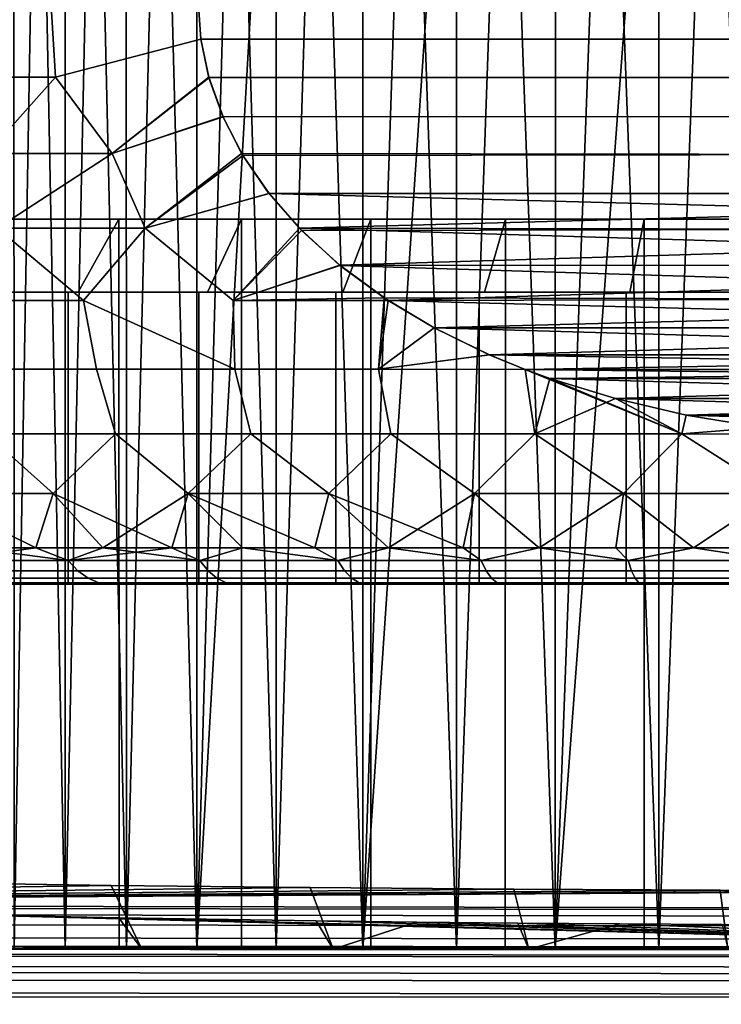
# Model space of a CAD drawing. Header units: metres. Extents: x -109 to 109, y -100 to 76.
# Tile 13 of 256: x -82.72 to -77.92, y -0.88 to 5.87. Entities that reach past the tile are written whole.
import ezdxf

# ---------------------------------------------------------------- set-up
doc = ezdxf.new("R2010")
doc.units = ezdxf.units.M
doc.layers.add('solid_21062310', color=7, linetype='CONTINUOUS')

msp = doc.modelspace()

# ---------------------------------------------------------------- linework, layer by layer
at = {"layer": 'solid_21062310'}
for points in [[(-82.41227, -0.5, -3.556656), (-82.596298, 8.999996, -3.231897), (-82.762329, 8.999996, -2.897114), (-82.761948, -0.5, -2.897876)], [(-82.761948, -0.5, 2.897876), (-82.762321, 8.999996, 2.897117), (-82.596298, 8.999996, 3.2319)], [(-82.41227, -0.5, 3.556656), (-82.761948, -0.5, 2.897876), (-82.596298, 8.999996, 3.2319), (-82.412369, 8.999996, 3.557232)], [(-82.41227, -0.5, -3.556656), (-82.412369, 8.999996, -3.55723), (-82.596298, 8.999996, -3.231897)], [(-81.992416, -0.5, -4.176429), (-82.211082, 8.999996, -3.872146), (-82.412369, 8.999996, -3.55723), (-82.41227, -0.5, -3.556656)], [(-82.41227, -0.5, 3.556656), (-82.412369, 8.999996, 3.557232), (-82.211082, 8.999996, 3.872148)], [(-81.992416, -0.5, 4.176429), (-82.41227, -0.5, 3.556656), (-82.211082, 8.999996, 3.872148), (-81.993042, 8.999996, 4.175705)], [(-81.992416, -0.5, -4.176429), (-81.993042, 8.999996, -4.175703), (-82.211082, 8.999996, -3.872146)], [(-81.992416, -0.5, -4.176429), (-81.509613, -0.5, -4.744339), (-81.758896, 8.999996, -4.466993), (-81.993042, 8.999996, -4.175703)], [(-81.992416, -0.5, 4.176429), (-81.993042, 8.999996, 4.175705), (-81.758896, 8.999996, 4.466995)], [(-81.992416, -0.5, 4.176429), (-81.758896, 8.999996, 4.466995), (-81.509346, 8.999996, 4.745152), (-81.509613, -0.5, 4.744339)], [(-81.509613, -0.5, -4.744339), (-81.509346, 8.999996, -4.74515), (-81.758896, 8.999996, -4.466993)], [(-81.509613, -0.5, -4.744339), (-80.966049, -0.5, -5.259573), (-81.245132, 8.999996, -5.009363), (-81.509346, 8.999996, -4.74515)], [(-81.509613, -0.5, 4.744339), (-80.96701, 8.999996, 5.258877), (-80.675789, 8.999996, 5.492976), (-80.966049, -0.5, 5.259573)], [(-81.509613, -0.5, 4.744339), (-81.245132, 8.999996, 5.009364), (-80.96701, 8.999996, 5.258877)], [(-81.509613, -0.5, 4.744339), (-81.509346, 8.999996, 4.745152), (-81.245132, 8.999996, 5.009364)], [(-80.966049, -0.5, -5.259573), (-80.967018, 8.999996, -5.258876), (-81.245132, 8.999996, -5.009363)], [(-80.372765, -0.5, -5.710265), (-80.675789, 8.999996, -5.492975), (-80.967018, 8.999996, -5.258876), (-80.966049, -0.5, -5.259573)], [(-80.372765, -0.5, 5.710265), (-80.966049, -0.5, 5.259573), (-80.675789, 8.999996, 5.492976), (-80.372292, 8.999996, 5.710986)], [(-80.372765, -0.5, -5.710265), (-80.372292, 8.999996, -5.710985), (-80.675789, 8.999996, -5.492975)], [(-79.730881, -0.5, -6.096686), (-80.057396, 8.999996, -5.912269), (-80.372292, 8.999996, -5.710985), (-80.372765, -0.5, -5.710265)], [(-80.372765, -0.5, 5.710265), (-79.73204, 8.999996, 6.096221), (-79.397202, 8.999996, 6.262287), (-79.730881, -0.5, 6.096686)], [(-80.372765, -0.5, 5.710265), (-80.057396, 8.999996, 5.91227), (-79.73204, 8.999996, 6.096221)], [(-80.372765, -0.5, 5.710265), (-80.372292, 8.999996, 5.710986), (-80.057396, 8.999996, 5.91227)], [(-79.730881, -0.5, -6.096686), (-79.73204, 8.999996, -6.09622), (-80.057396, 8.999996, -5.912269)], [(-79.054825, -0.5, -6.409269), (-79.397202, 8.999996, -6.262286), (-79.73204, 8.999996, -6.09622), (-79.730881, -0.5, -6.096686)], [(-79.730881, -0.5, 6.096686), (-79.397202, 8.999996, 6.262287), (-79.053879, 8.999996, 6.409968), (-79.054825, -0.5, 6.409269)], [(-79.054825, -0.5, -6.409269), (-79.053886, 8.999996, -6.409967), (-79.397202, 8.999996, -6.262286)], [(-79.054825, -0.5, -6.409269), (-78.344688, -0.5, -6.648661), (-78.703117, 8.999996, -6.538828), (-79.053886, 8.999996, -6.409967)], [(-79.054825, -0.5, 6.409269), (-78.345924, 8.999996, 6.6485), (-77.983337, 8.999996, 6.738672), (-78.344688, -0.5, 6.648661)], [(-79.054825, -0.5, 6.409269), (-78.703117, 8.999996, 6.538829), (-78.345924, 8.999996, 6.6485)], [(-79.054825, -0.5, 6.409269), (-79.053879, 8.999996, 6.409968), (-78.703117, 8.999996, 6.538829)], [(-78.344688, -0.5, -6.648661), (-78.345932, 8.999996, -6.648499), (-78.703117, 8.999996, -6.538828)], [(-78.344688, -0.5, -6.648661), (-77.617409, -0.5, -6.808657), (-77.983345, 8.999996, -6.738671), (-78.345932, 8.999996, -6.648499)], [(-77.617409, -0.5, 6.808657), (-78.344688, -0.5, 6.648661), (-77.983337, 8.999996, 6.738672), (-77.616394, 8.999996, 6.809087)], [(-77.617409, -0.5, -6.808657), (-77.616394, 8.999996, -6.809087), (-77.983345, 8.999996, -6.738671)], [(-82.478622, 5.474116, -11.512418), (-83.481728, 5.474116, -10.933214), (-83.477249, 6, -10.968957), (-82.510773, 6, -11.526952)], [(-83.48172, 5.474116, 10.933219), (-82.478607, 5.474116, 11.512426), (-82.510773, 6, 11.526952), (-83.477249, 6, 10.968957)], [(-81.483467, 5.735126, -12), (-82.478622, 5.474116, -11.512418), (-82.510773, 6, -11.526952), (-81.5, 6, -12)], [(-81.483429, 5.734888, 12), (-81.5, 6, 12), (-82.510773, 6, 11.526952), (-82.478607, 5.474116, 11.512426)], [(-81.5, 6, 12), (-81.483429, 5.734888, 12), (-71.516533, 5.735125, 12), (-71.5, 6, 12)], [(-81.483467, 5.735126, -12), (-81.5, 6, -12), (-71.5, 6, -12), (-71.516571, 5.734888, -12)], [(-82.089569, 4.950438, -11.613474), (-82.478622, 5.474116, -11.512418), (-81.483467, 5.735126, -12), (-81.426949, 5.470037, -12)], [(-82.089508, 4.950438, 11.613502), (-81.428062, 5.473925, 12), (-81.483429, 5.734888, 12), (-82.478607, 5.474116, 11.512426)], [(-81.426949, 5.470037, -12), (-81.483467, 5.735126, -12), (-71.516571, 5.734888, -12), (-71.571938, 5.473925, -12)], [(-81.483429, 5.734888, 12), (-81.428062, 5.473925, 12), (-71.573051, 5.470037, 12), (-71.516533, 5.735125, 12)], [(-82.945328, 4.950438, -11.161263), (-83.481728, 5.474116, -10.933214), (-82.478622, 5.474116, -11.512418)], [(-82.945282, 4.950438, 11.161289), (-82.478607, 5.474116, 11.512426), (-83.48172, 5.474116, 10.933219)], [(-82.089569, 4.950438, -11.613474), (-82.945328, 4.950438, -11.161263), (-82.478622, 5.474116, -11.512418)], [(-82.945282, 4.950438, 11.161289), (-82.089508, 4.950438, 11.613502), (-82.478607, 5.474116, 11.512426)], [(-81.330872, 5.20345, -12), (-82.089569, 4.950438, -11.613474), (-81.426949, 5.470037, -12)], [(-82.089508, 4.950438, 11.613502), (-81.330582, 5.202806, 12), (-81.428062, 5.473925, 12)], [(-81.330582, 5.202806, 12), (-71.669128, 5.20345, 12), (-71.573051, 5.470037, 12), (-81.428062, 5.473925, 12)], [(-81.426949, 5.470037, -12), (-71.571938, 5.473925, -12), (-71.669418, 5.202806, -12), (-81.330872, 5.20345, -12)], [(-81.863235, 4.438566, -11.56705), (-82.089569, 4.950438, -11.613474), (-81.330872, 5.20345, -12), (-81.194847, 4.936529, -12)], [(-81.863182, 4.438566, 11.567076), (-81.202957, 4.950306, 12), (-81.330582, 5.202806, 12), (-82.089508, 4.950438, 11.613502)], [(-81.194847, 4.936529, -12), (-81.330872, 5.20345, -12), (-71.669418, 5.202806, -12), (-71.797043, 4.950306, -12)], [(-81.330582, 5.202806, 12), (-81.202957, 4.950306, 12), (-71.805153, 4.936528, 12), (-71.669128, 5.20345, 12)], [(-82.876572, 4.438566, -11.040849), (-82.945328, 4.950438, -11.161263), (-82.089569, 4.950438, -11.613474)], [(-82.876518, 4.438566, 11.040877), (-81.863182, 4.438566, 11.567076), (-82.089508, 4.950438, 11.613502), (-82.945282, 4.950438, 11.161289)], [(-82.285049, 3.94426, -11.145969), (-82.876572, 4.438566, -11.040849), (-82.089569, 4.950438, -11.613474), (-81.863235, 4.438566, -11.56705)], [(-81.0158, 4.677139, -12), (-81.863235, 4.438566, -11.56705), (-81.194847, 4.936529, -12)], [(-81.863182, 4.438566, 11.567076), (-81.015144, 4.676283, 12), (-81.202957, 4.950306, 12)], [(-81.015144, 4.676283, 12), (-71.9842, 4.677139, 12), (-71.805153, 4.936528, 12), (-81.202957, 4.950306, 12)], [(-81.194847, 4.936529, -12), (-71.797043, 4.950306, -12), (-71.984856, 4.676283, -12), (-81.0158, 4.677139, -12)], [(-81.261223, 3.94426, -11.620249), (-81.863235, 4.438566, -11.56705), (-81.0158, 4.677139, -12), (-80.793396, 4.423827, -12)], [(-81.261269, 3.94426, 11.620232), (-80.807739, 4.438545, 12), (-81.015144, 4.676283, 12), (-81.863182, 4.438566, 11.567076)], [(-81.0158, 4.677139, -12), (-71.984856, 4.676283, -12), (-72.192261, 4.438545, -12)], [(-81.0158, 4.677139, -12), (-72.192261, 4.438545, -12), (-80.793396, 4.423827, -12)], [(-80.807739, 4.438545, 12), (-71.9842, 4.677139, 12), (-81.015144, 4.676283, 12)], [(-80.807739, 4.438545, 12), (-72.206604, 4.423826, 12), (-71.9842, 4.677139, 12)], [(-82.322098, 4, 8.710779), (-83.145523, 4, 8.099907), (-82.829659, 4.500002, 7.712712), (-82.043205, 4.500002, 8.295988)], [(-82.322098, 4, -8.710779), (-82.043205, 4.500002, -8.295988), (-82.829659, 4.500002, -7.712712), (-83.145523, 4, -8.099907)], [(-82.043205, 4.500002, 8.295988), (-82.829659, 4.500002, 7.712712), (-82.830612, -0.5, 7.711672), (-82.042038, -0.5, 8.296383)], [(-82.829659, 4.500002, -7.712712), (-82.043205, 4.500002, -8.295988), (-82.042038, -0.5, -8.296383), (-82.830612, -0.5, -7.711672)], [(-81.437851, 4, 9.24055), (-82.322098, 4, 8.710779), (-82.043205, 4.500002, 8.295988), (-81.203362, 4.500002, 8.79937)], [(-82.322098, 4, -8.710779), (-81.437851, 4, -9.24055), (-81.203362, 4.500002, -8.79937), (-82.043205, 4.500002, -8.295988)], [(-81.203362, 4.500002, 8.79937), (-82.043205, 4.500002, 8.295988), (-82.042038, -0.5, 8.296383), (-81.20459, -0.5, 8.798564)], [(-81.203362, 4.500002, -8.79937), (-81.20459, -0.5, -8.798564), (-82.042038, -0.5, -8.296383), (-82.043205, 4.500002, -8.295988)], [(-80.510742, 4, 9.679364), (-81.437851, 4, 9.24055), (-81.203362, 4.500002, 8.79937), (-80.318222, 4.500002, 9.218008)], [(-81.437851, 4, -9.24055), (-80.510742, 4, -9.679364), (-80.318222, 4.500002, -9.218008), (-81.203362, 4.500002, -8.79937)], [(-80.318222, 4.500002, 9.218008), (-81.203362, 4.500002, 8.79937), (-81.20459, -0.5, 8.798564), (-80.317184, -0.5, 9.217995)], [(-81.203362, 4.500002, -8.79937), (-80.318222, 4.500002, -9.218008), (-80.317184, -0.5, -9.217995), (-81.20459, -0.5, -8.798564)], [(-79.540588, 4, 10.026145), (-80.510742, 4, 9.679364), (-80.318222, 4.500002, 9.218008), (-79.396317, 4.500002, 9.547873)], [(-80.510742, 4, -9.679364), (-79.540588, 4, -10.026145), (-79.396317, 4.500002, -9.547873), (-80.318222, 4.500002, -9.218008)], [(-80.318222, 4.500002, 9.218008), (-80.317184, -0.5, 9.217995), (-79.397209, -0.5, 9.547553), (-79.396317, 4.500002, 9.547873)], [(-80.318222, 4.500002, -9.218008), (-79.396317, 4.500002, -9.547873), (-79.397209, -0.5, -9.547553), (-80.317184, -0.5, -9.217995)], [(-78.544968, 4, 10.27599), (-79.540588, 4, 10.026145), (-79.396317, 4.500002, 9.547873), (-78.44651, 4.500002, 9.785785)], [(-78.544968, 4, -10.27599), (-78.44651, 4.500002, -9.785785), (-79.396317, 4.500002, -9.547873), (-79.540588, 4, -10.026145)], [(-78.44651, 4.500002, 9.785785), (-79.396317, 4.500002, 9.547873), (-79.397209, -0.5, 9.547553), (-78.445992, -0.5, 9.785464)], [(-79.396317, 4.500002, -9.547873), (-78.44651, 4.500002, -9.785785), (-78.445992, -0.5, -9.785464), (-79.397209, -0.5, -9.547553)], [(-77.532928, 4, 10.425957), (-78.544968, 4, 10.27599), (-78.44651, 4.500002, 9.785785), (-77.477966, 4.500002, 9.929456)], [(-77.532928, 4, -10.425957), (-77.477966, 4.500002, -9.929456), (-78.44651, 4.500002, -9.785785), (-78.544968, 4, -10.27599)], [(-77.477966, 4.500002, 9.929456), (-78.44651, 4.500002, 9.785785), (-78.445992, -0.5, 9.785464), (-77.478508, -0.5, 9.929395)], [(-78.44651, 4.500002, -9.785785), (-77.477966, 4.500002, -9.929456), (-77.478508, -0.5, -9.929395), (-78.445992, -0.5, -9.785464)], [(-82.285049, 3.94426, -11.145969), (-83.262169, 3.94426, -10.581705), (-82.876572, 4.438566, -11.040849)], [(-83.262161, 3.94426, 10.58171), (-82.285065, 3.94426, 11.145961), (-82.876518, 4.438566, 11.040877)], [(-82.285065, 3.94426, 11.145961), (-81.863182, 4.438566, 11.567076), (-82.876518, 4.438566, 11.040877)], [(-81.24881, 3.473081, 11.362), (-81.261269, 3.94426, 11.620232), (-81.863182, 4.438566, 11.567076), (-82.285065, 3.94426, 11.145961)], [(-81.248787, 3.473081, -11.36201), (-82.285049, 3.94426, -11.145969), (-81.863235, 4.438566, -11.56705), (-81.261223, 3.94426, -11.620249)], [(-81.261269, 3.94426, 11.620232), (-80.529755, 4.184155, 12), (-80.807739, 4.438545, 12)], [(-80.530502, 4.184765, -12), (-81.261223, 3.94426, -11.620249), (-80.793396, 4.423827, -12)], [(-80.807739, 4.438545, 12), (-72.469498, 4.184765, 12), (-72.206604, 4.423826, 12)], [(-80.529755, 4.184155, 12), (-72.469498, 4.184765, 12), (-80.807739, 4.438545, 12)], [(-80.530502, 4.184765, -12), (-80.793396, 4.423827, -12), (-72.192261, 4.438545, -12)], [(-80.530502, 4.184765, -12), (-72.192261, 4.438545, -12), (-72.470245, 4.184155, -12)], [(-81.261269, 3.94426, 11.620232), (-80.226357, 3.961005, 12), (-80.529755, 4.184155, 12)], [(-80.530502, 4.184765, -12), (-80.200386, 3.943865, -12), (-81.261223, 3.94426, -11.620249)], [(-80.530502, 4.184765, -12), (-72.470245, 4.184155, -12), (-80.200386, 3.943865, -12)], [(-80.529755, 4.184155, 12), (-72.799614, 3.943865, 12), (-72.469498, 4.184765, 12)], [(-80.226357, 3.961005, 12), (-72.799614, 3.943865, 12), (-80.529755, 4.184155, 12)], [(-80.200386, 3.943865, -12), (-72.470245, 4.184155, -12), (-72.773643, 3.961005, -12)], [(-83.223274, 4, 8.194568), (-82.390221, 4, 8.812578), (-82.390221, 2, 8.812578), (-83.223274, 2, 8.194568)], [(-82.390221, 4, -8.812578), (-83.223274, 4, -8.194568), (-83.223274, 2, -8.194568), (-82.390221, 2, -8.812578)], [(-82.322098, 4, -8.710779), (-83.145523, 4, -8.099907), (-83.223274, 4, -8.194568), (-82.390221, 4, -8.812578)], [(-82.322098, 4, 8.710779), (-82.390221, 4, 8.812578), (-83.223274, 4, 8.194568), (-83.145523, 4, 8.099907)], [(-82.390221, 4, 8.812578), (-81.49556, 4, 9.348588), (-81.49556, 2, 9.348588), (-82.390221, 2, 8.812578)], [(-81.49556, 4, -9.348588), (-82.390221, 4, -8.812578), (-82.390221, 2, -8.812578), (-81.49556, 2, -9.348588)], [(-81.437851, 4, -9.24055), (-82.322098, 4, -8.710779), (-82.390221, 4, -8.812578), (-81.49556, 4, -9.348588)], [(-81.437851, 4, 9.24055), (-81.49556, 4, 9.348588), (-82.390221, 4, 8.812578), (-82.322098, 4, 8.710779)], [(-81.49556, 4, 9.348588), (-80.557587, 4, 9.792553), (-80.557587, 2, 9.792553), (-81.49556, 2, 9.348588)], [(-80.557587, 4, -9.792553), (-81.49556, 4, -9.348588), (-81.49556, 2, -9.348588), (-80.557587, 2, -9.792553)], [(-80.510742, 4, -9.679364), (-81.437851, 4, -9.24055), (-81.49556, 4, -9.348588), (-80.557587, 4, -9.792553)], [(-80.510742, 4, 9.679364), (-80.557587, 4, 9.792553), (-81.49556, 4, 9.348588), (-81.437851, 4, 9.24055)], [(-80.557587, 4, 9.792553), (-79.576202, 4, 10.143359), (-79.576202, 2, 10.143359), (-80.557587, 2, 9.792553)], [(-79.576202, 4, -10.143359), (-80.557587, 4, -9.792553), (-80.557587, 2, -9.792553), (-79.576202, 2, -10.143359)], [(-79.540588, 4, -10.026145), (-80.510742, 4, -9.679364), (-80.557587, 4, -9.792553), (-79.576202, 4, -10.143359)], [(-79.540588, 4, 10.026145), (-79.576202, 4, 10.143359), (-80.557587, 4, 9.792553), (-80.510742, 4, 9.679364)], [(-79.576202, 4, 10.143359), (-78.569008, 4, 10.396103), (-78.569008, 2, 10.396103), (-79.576202, 2, 10.143359)], [(-78.569008, 4, -10.396103), (-79.576202, 4, -10.143359), (-79.576202, 2, -10.143359), (-78.569008, 2, -10.396103)], [(-78.544968, 4, -10.27599), (-79.540588, 4, -10.026145), (-79.576202, 4, -10.143359), (-78.569008, 4, -10.396103)], [(-78.544968, 4, 10.27599), (-78.569008, 4, 10.396103), (-79.576202, 4, 10.143359), (-79.540588, 4, 10.026145)], [(-78.569008, 4, 10.396103), (-77.545105, 4, 10.54783), (-77.545105, 2, 10.54783), (-78.569008, 2, 10.396103)], [(-77.545105, 4, -10.54783), (-78.569008, 4, -10.396103), (-78.569008, 2, -10.396103), (-77.545105, 2, -10.54783)], [(-77.532928, 4, -10.425957), (-78.544968, 4, -10.27599), (-78.569008, 4, -10.396103), (-77.545105, 4, -10.54783)], [(-77.532928, 4, 10.425957), (-77.545105, 4, 10.54783), (-78.569008, 4, 10.396103), (-78.544968, 4, 10.27599)], [(-82.197449, 3.473081, -10.917204), (-83.104866, 3.473081, -10.393364), (-83.262169, 3.94426, -10.581705), (-82.285049, 3.94426, -11.145969)], [(-83.104912, 3.473081, 10.393334), (-82.197487, 3.473081, 10.917184), (-82.285065, 3.94426, 11.145961), (-83.262161, 3.94426, 10.58171)], [(-82.197487, 3.473081, 10.917184), (-81.24881, 3.473081, 11.362), (-82.285065, 3.94426, 11.145961)], [(-81.248787, 3.473081, -11.36201), (-82.197449, 3.473081, -10.917204), (-82.285049, 3.94426, -11.145969)], [(-81.24881, 3.473081, 11.362), (-80.265762, 3.473081, 11.72456), (-80.226357, 3.961005, 12), (-81.261269, 3.94426, 11.620232)], [(-81.248787, 3.473081, -11.36201), (-81.261223, 3.94426, -11.620249), (-80.200386, 3.943865, -12), (-80.265747, 3.473081, -11.724564)], [(-80.265762, 3.473081, 11.72456), (-79.884499, 3.755874, 12), (-80.226357, 3.961005, 12)], [(-80.265747, 3.473081, -11.724564), (-80.200386, 3.943865, -12), (-79.88501, 3.756153, -12)], [(-79.884499, 3.755874, 12), (-72.799614, 3.943865, 12), (-80.226357, 3.961005, 12)], [(-80.200386, 3.943865, -12), (-72.773643, 3.961005, -12), (-73.115501, 3.755874, -12)], [(-79.88501, 3.756153, -12), (-80.200386, 3.943865, -12), (-73.115501, 3.755874, -12)], [(-79.884499, 3.755874, 12), (-73.11499, 3.756153, 12), (-72.799614, 3.943865, 12)], [(-80.265762, 3.473081, 11.72456), (-79.506302, 3.571972, 12), (-79.884499, 3.755874, 12)], [(-79.506691, 3.57214, -12), (-80.265747, 3.473081, -11.724564), (-79.88501, 3.756153, -12)], [(-79.506691, 3.57214, -12), (-79.88501, 3.756153, -12), (-73.115501, 3.755874, -12)], [(-79.884499, 3.755874, 12), (-73.493309, 3.57214, 12), (-73.11499, 3.756153, 12)], [(-79.506302, 3.571972, 12), (-73.493309, 3.57214, 12), (-79.884499, 3.755874, 12)], [(-79.506691, 3.57214, -12), (-73.115501, 3.755874, -12), (-73.493698, 3.571972, -12)], [(-80.265762, 3.473081, 11.72456), (-79.260002, 3.470825, 12), (-79.506302, 3.571972, 12)], [(-79.506691, 3.57214, -12), (-79.259995, 3.470824, -12), (-80.265747, 3.473081, -11.724564)], [(-79.506691, 3.57214, -12), (-73.493698, 3.571972, -12), (-73.739998, 3.470825, -12)], [(-79.506691, 3.57214, -12), (-73.739998, 3.470825, -12), (-79.259995, 3.470824, -12)], [(-79.260002, 3.470825, 12), (-73.493309, 3.57214, 12), (-79.506302, 3.571972, 12)], [(-79.260002, 3.470825, 12), (-73.740005, 3.470824, 12), (-73.493309, 3.57214, 12)], [(-82.197487, 3.473081, 10.917184), (-83.104912, 3.473081, 10.393334), (-82.953354, 3.030328, 10.143785), (-82.067253, 3.030328, 10.655882)], [(-82.952888, 3.030328, -10.144077), (-83.104866, 3.473081, -10.393364), (-82.197449, 3.473081, -10.917204), (-82.066856, 3.030328, -10.656088)], [(-81.24881, 3.473081, 11.362), (-82.197487, 3.473081, 10.917184), (-82.067253, 3.030328, 10.655882), (-81.140808, 3.030328, 11.090761)], [(-82.066856, 3.030328, -10.656088), (-82.197449, 3.473081, -10.917204), (-81.248787, 3.473081, -11.36201), (-81.140495, 3.030328, -11.090896)], [(-80.265762, 3.473081, 11.72456), (-81.24881, 3.473081, 11.362), (-81.140808, 3.030328, 11.090761), (-80.18074, 3.030328, 11.445272)], [(-81.140495, 3.030328, -11.090896), (-81.248787, 3.473081, -11.36201), (-80.265747, 3.473081, -11.724564), (-80.180504, 3.030328, -11.445349)], [(-79.260002, 3.470825, 12), (-80.265762, 3.473081, 11.72456), (-80.18074, 3.030328, 11.445272), (-79.194, 3.030328, 11.716846)], [(-80.180504, 3.030328, -11.445349), (-80.265747, 3.473081, -11.724564), (-79.259995, 3.470824, -12), (-79.193855, 3.030328, -11.71688)], [(-79.091545, 3.409245, 12), (-73.740005, 3.470824, 12), (-79.260002, 3.470825, 12)], [(-79.260002, 3.470825, 12), (-79.194, 3.030328, 11.716846), (-78.187737, 3.030328, 11.903515)], [(-79.091545, 3.409245, 12), (-79.260002, 3.470825, 12), (-78.187737, 3.030328, 11.903515)], [(-79.259995, 3.470824, -12), (-73.739998, 3.470825, -12), (-73.908455, 3.409245, -12)], [(-79.091805, 3.409338, -12), (-79.259995, 3.470824, -12), (-73.908455, 3.409245, -12)], [(-79.193855, 3.030328, -11.71688), (-79.259995, 3.470824, -12), (-79.091805, 3.409338, -12)], [(-79.091545, 3.409245, 12), (-73.908195, 3.409338, 12), (-73.740005, 3.470824, 12)], [(-78.642502, 3.27143, -12), (-79.193855, 3.030328, -11.71688), (-79.091805, 3.409338, -12)], [(-78.642502, 3.27143, -12), (-79.091805, 3.409338, -12), (-73.908455, 3.409245, -12)], [(-79.091545, 3.409245, 12), (-74.357498, 3.27143, 12), (-73.908195, 3.409338, 12)], [(-78.642349, 3.271389, 12), (-74.357498, 3.27143, 12), (-79.091545, 3.409245, 12)], [(-78.642349, 3.271389, 12), (-79.091545, 3.409245, 12), (-78.187737, 3.030328, 11.903515)], [(-78.642502, 3.27143, -12), (-73.908455, 3.409245, -12), (-74.357651, 3.271389, -12)], [(-78.58651, 2.620982, -11.49762), (-79.193855, 3.030328, -11.71688), (-78.642502, 3.27143, -12), (-78.187683, 3.030328, -11.903522)], [(-78.642502, 3.27143, -12), (-74.357651, 3.271389, -12), (-74.841614, 3.157659, -12)], [(-78.642502, 3.27143, -12), (-74.841614, 3.157659, -12), (-78.158447, 3.157672, -12)], [(-78.642502, 3.27143, -12), (-78.158447, 3.157672, -12), (-78.187683, 3.030328, -11.903522)], [(-78.158386, 3.157659, 12), (-74.357498, 3.27143, 12), (-78.642349, 3.271389, 12)], [(-78.158386, 3.157659, 12), (-78.642349, 3.271389, 12), (-78.187737, 3.030328, 11.903515)], [(-78.158386, 3.157659, 12), (-74.841553, 3.157672, 12), (-74.357498, 3.27143, 12)], [(-77.639984, 3.074236, 12), (-78.158386, 3.157659, 12), (-78.187737, 3.030328, 11.903515)], [(-78.158447, 3.157672, -12), (-77.639984, 3.074234, -12), (-78.187683, 3.030328, -11.903522)], [(-78.158447, 3.157672, -12), (-74.841614, 3.157659, -12), (-75.360016, 3.074236, -12)], [(-78.158447, 3.157672, -12), (-75.360016, 3.074236, -12), (-77.639984, 3.074234, -12)], [(-77.639984, 3.074236, 12), (-74.841553, 3.157672, 12), (-78.158386, 3.157659, 12)], [(-77.639984, 3.074236, 12), (-78.187737, 3.030328, 11.903515), (-77.170547, 3.027787, 12)], [(-77.639984, 3.074234, -12), (-77.170593, 3.027785, -12), (-78.187683, 3.030328, -11.903522)], [(-82.493439, 2.620982, -10.031325), (-83.368507, 2.620982, -9.453694), (-83.792175, 3.030328, -9.558573), (-82.952888, 3.030328, -10.144077)], [(-82.613121, 2.25, 9.512216), (-82.493439, 2.620982, 10.031325), (-82.953354, 3.030328, 10.143785), (-83.368507, 2.620982, 9.453694)], [(-82.493439, 2.620982, 10.031325), (-82.067253, 3.030328, 10.655882), (-82.953354, 3.030328, 10.143785)], [(-82.493439, 2.620982, -10.031325), (-82.952888, 3.030328, -10.144077), (-82.066856, 3.030328, -10.656088)], [(-82.153587, 2.25, -9.792315), (-82.493439, 2.620982, -10.031325), (-82.066856, 3.030328, -10.656088), (-81.570107, 2.620982, -10.52819)], [(-81.681252, 2.25, 10.050234), (-81.570107, 2.620982, 10.52819), (-82.067253, 3.030328, 10.655882), (-82.493439, 2.620982, 10.031325)], [(-81.570107, 2.620982, 10.52819), (-81.140808, 3.030328, 11.090761), (-82.067253, 3.030328, 10.655882)], [(-80.605957, 2.620982, -10.940288), (-81.570107, 2.620982, -10.52819), (-82.066856, 3.030328, -10.656088), (-81.140495, 3.030328, -11.090896)], [(-80.702454, 2.25, 10.497234), (-80.605957, 2.620982, 10.940288), (-81.140808, 3.030328, 11.090761), (-81.570107, 2.620982, 10.52819)], [(-80.605957, 2.620982, 10.940288), (-80.18074, 3.030328, 11.445272), (-81.140808, 3.030328, 11.090761)], [(-80.605957, 2.620982, -10.940288), (-81.140495, 3.030328, -11.090896), (-80.180504, 3.030328, -11.445349)], [(-80.198212, 2.25, -10.685305), (-80.605957, 2.620982, -10.940288), (-80.180504, 3.030328, -11.445349), (-79.608749, 2.620982, -11.2643)], [(-79.6856, 2.25, 10.849171), (-79.608749, 2.620982, 11.2643), (-80.18074, 3.030328, 11.445272), (-80.605957, 2.620982, 10.940288)], [(-79.608749, 2.620982, 11.2643), (-79.194, 3.030328, 11.716846), (-80.18074, 3.030328, 11.445272)], [(-79.608749, 2.620982, -11.2643), (-80.180504, 3.030328, -11.445349), (-79.193855, 3.030328, -11.71688)], [(-79.165764, 2.25, -10.988459), (-79.608749, 2.620982, -11.2643), (-79.193855, 3.030328, -11.71688), (-78.58651, 2.620982, -11.49762)], [(-79.608749, 2.620982, 11.2643), (-78.58651, 2.620982, 11.49762), (-79.194, 3.030328, 11.716846)], [(-78.58651, 2.620982, 11.49762), (-78.187737, 3.030328, 11.903515), (-79.194, 3.030328, 11.716846)], [(-78.109177, 2.25, -11.192099), (-78.58651, 2.620982, -11.49762), (-78.187683, 3.030328, -11.903522), (-77.54747, 2.620982, -11.638367)], [(-78.58651, 2.620982, 11.49762), (-77.54747, 2.620982, 11.638367), (-77.170547, 3.027787, 12), (-78.187737, 3.030328, 11.903515)], [(-77.54747, 2.620982, -11.638367), (-78.187683, 3.030328, -11.903522), (-77.170593, 3.027785, -12)], [(-83.058807, 2.25, 9.210566), (-82.613121, 2.25, 9.512216), (-83.368507, 2.620982, 9.453694)], [(-82.613129, 2.25, -9.512215), (-83.058815, 2.25, -9.210566), (-83.368507, 2.620982, -9.453694), (-82.493439, 2.620982, -10.031325)], [(-82.153587, 2.25, -9.792315), (-82.613129, 2.25, -9.512215), (-82.493439, 2.620982, -10.031325)], [(-82.613121, 2.25, 9.512216), (-82.153587, 2.25, 9.792316), (-82.493439, 2.620982, 10.031325)], [(-82.153587, 2.25, 9.792316), (-81.681252, 2.25, 10.050234), (-82.493439, 2.620982, 10.031325)], [(-81.681252, 2.25, -10.050233), (-82.153587, 2.25, -9.792315), (-81.570107, 2.620982, -10.52819)], [(-81.681252, 2.25, 10.050234), (-81.197166, 2.25, 10.285384), (-81.570107, 2.620982, 10.52819)], [(-81.197174, 2.25, -10.285383), (-81.681252, 2.25, -10.050233), (-81.570107, 2.620982, -10.52819)], [(-81.197166, 2.25, 10.285384), (-80.702454, 2.25, 10.497234), (-81.570107, 2.620982, 10.52819)], [(-80.702454, 2.25, -10.497233), (-81.197174, 2.25, -10.285383), (-81.570107, 2.620982, -10.52819), (-80.605957, 2.620982, -10.940288)], [(-80.702454, 2.25, 10.497234), (-80.198212, 2.25, 10.685306), (-80.605957, 2.620982, 10.940288)], [(-80.198212, 2.25, -10.685305), (-80.702454, 2.25, -10.497233), (-80.605957, 2.620982, -10.940288)], [(-80.198212, 2.25, 10.685306), (-79.6856, 2.25, 10.849171), (-80.605957, 2.620982, 10.940288)], [(-79.6856, 2.25, -10.84917), (-80.198212, 2.25, -10.685305), (-79.608749, 2.620982, -11.2643)], [(-79.6856, 2.25, 10.849171), (-79.165764, 2.25, 10.988459), (-79.608749, 2.620982, 11.2643)], [(-79.165764, 2.25, -10.988459), (-79.6856, 2.25, -10.84917), (-79.608749, 2.620982, -11.2643)], [(-79.165764, 2.25, 10.988459), (-78.639893, 2.25, 11.102855), (-78.58651, 2.620982, 11.49762), (-79.608749, 2.620982, 11.2643)], [(-78.639893, 2.25, -11.102855), (-79.165764, 2.25, -10.988459), (-78.58651, 2.620982, -11.49762)], [(-78.639893, 2.25, 11.102855), (-78.109177, 2.25, 11.192099), (-78.58651, 2.620982, 11.49762)], [(-78.109177, 2.25, -11.192099), (-78.639893, 2.25, -11.102855), (-78.58651, 2.620982, -11.49762)], [(-78.109177, 2.25, 11.192099), (-77.574814, 2.25, 11.25599), (-77.54747, 2.620982, 11.638367), (-78.58651, 2.620982, 11.49762)], [(-77.574814, 2.25, -11.25599), (-78.109177, 2.25, -11.192099), (-77.54747, 2.620982, -11.638367)], [(-82.392159, 2.162782, 9.516158), (-83.058807, 2.25, 9.210566), (-83.245064, 2.162782, 8.931905)], [(-83.245064, 2.162782, -8.931905), (-83.058815, 2.25, -9.210566), (-82.613129, 2.25, -9.512215)], [(-83.245064, 2.162782, -8.931905), (-82.613129, 2.25, -9.512215), (-82.392159, 2.162782, -9.516158)], [(-82.392159, 2.162782, 9.516158), (-82.613121, 2.25, 9.512216), (-83.058807, 2.25, 9.210566)], [(-82.392159, 2.162782, -9.516158), (-82.613129, 2.25, -9.512215), (-82.153587, 2.25, -9.792315)], [(-82.392159, 2.162782, 9.516158), (-82.153587, 2.25, 9.792316), (-82.613121, 2.25, 9.512216)], [(-81.488983, 2.162782, 10.019224), (-82.153587, 2.25, 9.792316), (-82.392159, 2.162782, 9.516158)], [(-82.392159, 2.162782, -9.516158), (-82.153587, 2.25, -9.792315), (-81.681252, 2.25, -10.050233)], [(-82.392159, 2.162782, -9.516158), (-81.681252, 2.25, -10.050233), (-81.488983, 2.162782, -10.019224)], [(-81.488983, 2.162782, 10.019224), (-81.681252, 2.25, 10.050234), (-82.153587, 2.25, 9.792316)], [(-81.488983, 2.162782, 10.019224), (-81.197166, 2.25, 10.285384), (-81.681252, 2.25, 10.050234)], [(-81.488983, 2.162782, -10.019224), (-81.681252, 2.25, -10.050233), (-81.197174, 2.25, -10.285383)], [(-80.543243, 2.162782, 10.436809), (-81.197166, 2.25, 10.285384), (-81.488983, 2.162782, 10.019224)], [(-80.543243, 2.162782, -10.436809), (-81.488983, 2.162782, -10.019224), (-81.197174, 2.25, -10.285383), (-80.702454, 2.25, -10.497233)], [(-80.543243, 2.162782, 10.436809), (-80.702454, 2.25, 10.497234), (-81.197166, 2.25, 10.285384)], [(-80.543243, 2.162782, 10.436809), (-80.198212, 2.25, 10.685306), (-80.702454, 2.25, 10.497234)], [(-80.543243, 2.162782, -10.436809), (-80.702454, 2.25, -10.497233), (-80.198212, 2.25, -10.685305)], [(-79.563004, 2.162782, 10.76535), (-80.198212, 2.25, 10.685306), (-80.543243, 2.162782, 10.436809)], [(-79.563004, 2.162782, -10.76535), (-80.543243, 2.162782, -10.436809), (-80.198212, 2.25, -10.685305), (-79.6856, 2.25, -10.84917)], [(-79.563004, 2.162782, 10.76535), (-79.6856, 2.25, 10.849171), (-80.198212, 2.25, 10.685306)], [(-79.563004, 2.162782, 10.76535), (-79.165764, 2.25, 10.988459), (-79.6856, 2.25, 10.849171)], [(-79.563004, 2.162782, -10.76535), (-79.6856, 2.25, -10.84917), (-79.165764, 2.25, -10.988459)], [(-78.556641, 2.162782, 11.002046), (-79.165764, 2.25, 10.988459), (-79.563004, 2.162782, 10.76535)], [(-78.556641, 2.162782, -11.002046), (-79.563004, 2.162782, -10.76535), (-79.165764, 2.25, -10.988459), (-78.639893, 2.25, -11.102855)], [(-78.556641, 2.162782, 11.002046), (-78.639893, 2.25, 11.102855), (-79.165764, 2.25, 10.988459)], [(-78.556641, 2.162782, 11.002046), (-78.109177, 2.25, 11.192099), (-78.639893, 2.25, 11.102855)], [(-78.556641, 2.162782, -11.002046), (-78.639893, 2.25, -11.102855), (-78.109177, 2.25, -11.192099)], [(-77.532722, 2.162782, 11.144876), (-78.109177, 2.25, 11.192099), (-78.556641, 2.162782, 11.002046)], [(-77.532722, 2.162782, -11.144876), (-78.556641, 2.162782, -11.002046), (-78.109177, 2.25, -11.192099), (-77.574814, 2.25, -11.25599)], [(-77.532722, 2.162782, 11.144876), (-77.574814, 2.25, 11.25599), (-78.109177, 2.25, 11.192099)], [(-83.245064, 2.162782, -8.931905), (-82.392159, 2.162782, -9.516158), (-82.3256, 2.09268, -9.408665), (-83.168869, 2.09268, -8.831011)], [(-82.392159, 2.162782, 9.516158), (-83.245064, 2.162782, 8.931905), (-83.168869, 2.09268, 8.831011), (-82.3256, 2.09268, 9.408665)], [(-82.392159, 2.162782, -9.516158), (-81.488983, 2.162782, -10.019224), (-81.432625, 2.09268, -9.906048), (-82.3256, 2.09268, -9.408665)], [(-81.488983, 2.162782, 10.019224), (-82.392159, 2.162782, 9.516158), (-82.3256, 2.09268, 9.408665), (-81.432625, 2.09268, 9.906048)], [(-81.488983, 2.162782, -10.019224), (-80.543243, 2.162782, -10.436809), (-80.497566, 2.09268, -10.318915), (-81.432625, 2.09268, -9.906048)], [(-80.543243, 2.162782, 10.436809), (-81.488983, 2.162782, 10.019224), (-81.432625, 2.09268, 9.906048), (-80.497566, 2.09268, 10.318915)], [(-80.543243, 2.162782, -10.436809), (-79.563004, 2.162782, -10.76535), (-79.528404, 2.09268, -10.643746), (-80.497566, 2.09268, -10.318915)], [(-79.563004, 2.162782, 10.76535), (-80.543243, 2.162782, 10.436809), (-80.497566, 2.09268, 10.318915), (-79.528404, 2.09268, 10.643746)], [(-79.563004, 2.162782, -10.76535), (-78.556641, 2.162782, -11.002046), (-78.533409, 2.09268, -10.877768), (-79.528404, 2.09268, -10.643746)], [(-78.556641, 2.162782, 11.002046), (-79.563004, 2.162782, 10.76535), (-79.528404, 2.09268, 10.643746), (-78.533409, 2.09268, 10.877768)], [(-78.556641, 2.162782, -11.002046), (-77.532722, 2.162782, -11.144876), (-77.521057, 2.09268, -11.018985), (-78.533409, 2.09268, -10.877768)], [(-77.532722, 2.162782, 11.144876), (-78.556641, 2.162782, 11.002046), (-78.533409, 2.09268, 10.877768), (-77.521057, 2.09268, 11.018985)], [(-83.168869, 2.09268, -8.831011), (-82.3256, 2.09268, -9.408665), (-82.254417, 2.041538, -9.293701), (-83.087379, 2.041538, -8.723105)], [(-82.3256, 2.09268, 9.408665), (-83.168869, 2.09268, 8.831011), (-83.087379, 2.041538, 8.723105), (-82.254417, 2.041538, 9.293701)], [(-82.3256, 2.09268, -9.408665), (-81.432625, 2.09268, -9.906048), (-81.372353, 2.041538, -9.785007), (-82.254417, 2.041538, -9.293701)], [(-81.432625, 2.09268, 9.906048), (-82.3256, 2.09268, 9.408665), (-82.254417, 2.041538, 9.293701), (-81.372353, 2.041538, 9.785007)], [(-81.432625, 2.09268, -9.906048), (-80.497566, 2.09268, -10.318915), (-80.448723, 2.041538, -10.192829), (-81.372353, 2.041538, -9.785007)], [(-80.497566, 2.09268, 10.318915), (-81.432625, 2.09268, 9.906048), (-81.372353, 2.041538, 9.785007), (-80.448723, 2.041538, 10.192829)], [(-80.497566, 2.09268, -10.318915), (-79.528404, 2.09268, -10.643746), (-79.491402, 2.041538, -10.513691), (-80.448723, 2.041538, -10.192829)], [(-79.528404, 2.09268, 10.643746), (-80.497566, 2.09268, 10.318915), (-80.448723, 2.041538, 10.192829), (-79.491402, 2.041538, 10.513691)], [(-79.528404, 2.09268, -10.643746), (-78.533409, 2.09268, -10.877768), (-78.50856, 2.041538, -10.744853), (-79.491402, 2.041538, -10.513691)], [(-78.533409, 2.09268, 10.877768), (-79.528404, 2.09268, 10.643746), (-79.491402, 2.041538, 10.513691), (-78.50856, 2.041538, 10.744853)], [(-78.533409, 2.09268, -10.877768), (-77.521057, 2.09268, -11.018985), (-77.508583, 2.041538, -10.884344), (-78.50856, 2.041538, -10.744853)], [(-77.521057, 2.09268, 11.018985), (-78.533409, 2.09268, 10.877768), (-78.50856, 2.041538, 10.744853), (-77.508583, 2.041538, 10.884344)], [(-83.087379, 2.041538, -8.723105), (-82.254417, 2.041538, -9.293701), (-82.180092, 2.010429, -9.173669), (-83.002304, 2.010429, -8.610442)], [(-82.254417, 2.041538, 9.293701), (-83.087379, 2.041538, 8.723105), (-83.002304, 2.010429, 8.610442), (-82.180092, 2.010429, 9.173669)], [(-82.254417, 2.041538, -9.293701), (-81.372353, 2.041538, -9.785007), (-81.309425, 2.010429, -9.658628), (-82.180092, 2.010429, -9.173669)], [(-81.372353, 2.041538, 9.785007), (-82.254417, 2.041538, 9.293701), (-82.180092, 2.010429, 9.173669), (-81.309425, 2.010429, 9.658628)], [(-81.372353, 2.041538, -9.785007), (-80.448723, 2.041538, -10.192829), (-80.39772, 2.010429, -10.061185), (-81.309425, 2.010429, -9.658628)], [(-80.448723, 2.041538, 10.192829), (-81.372353, 2.041538, 9.785007), (-81.309425, 2.010429, 9.658628), (-80.39772, 2.010429, 10.061185)], [(-80.448723, 2.041538, -10.192829), (-79.491402, 2.041538, -10.513691), (-79.452766, 2.010429, -10.377902), (-80.39772, 2.010429, -10.061185)], [(-79.491402, 2.041538, 10.513691), (-80.448723, 2.041538, 10.192829), (-80.39772, 2.010429, 10.061185), (-79.452766, 2.010429, 10.377902)], [(-79.491402, 2.041538, -10.513691), (-78.50856, 2.041538, -10.744853), (-78.48262, 2.010429, -10.606078), (-79.452766, 2.010429, -10.377902)], [(-78.50856, 2.041538, 10.744853), (-79.491402, 2.041538, 10.513691), (-79.452766, 2.010429, 10.377902), (-78.48262, 2.010429, 10.606078)], [(-78.50856, 2.041538, -10.744853), (-77.508583, 2.041538, -10.884344), (-77.49556, 2.010429, -10.743768), (-78.48262, 2.010429, -10.606078)], [(-77.508583, 2.041538, 10.884344), (-78.50856, 2.041538, 10.744853), (-78.48262, 2.010429, 10.606078), (-77.49556, 2.010429, 10.743768)], [(-82.390221, 2, -8.812578), (-83.223274, 2, -8.194568), (-82.841423, 2, -8.550678), (-82.415405, 2, -8.85099)], [(-83.223274, 2, 8.194568), (-82.390221, 2, 8.812578), (-82.841393, 2, 8.550701)], [(-83.002304, 2.010429, -8.610442), (-82.180092, 2.010429, -9.173669), (-82.415405, 2, -8.85099), (-82.841423, 2, -8.550678)], [(-83.002304, 2.010429, 8.610442), (-82.841393, 2, 8.550701), (-82.390221, 2, 8.812578), (-82.415375, 2, 8.85101)], [(-82.180092, 2.010429, 9.173669), (-83.002304, 2.010429, 8.610442), (-82.415375, 2, 8.85101)], [(-82.180092, 2.010429, -9.173669), (-81.974953, 2, -9.129756), (-82.390221, 2, -8.812578), (-82.415405, 2, -8.85099)], [(-82.180092, 2.010429, 9.173669), (-82.415375, 2, 8.85101), (-82.390221, 2, 8.812578), (-81.974922, 2, 9.129775)], [(-81.49556, 2, -9.348588), (-82.390221, 2, -8.812578), (-81.974953, 2, -9.129756), (-81.519173, 2, -9.387871)], [(-82.390221, 2, 8.812578), (-81.49556, 2, 9.348588), (-81.974922, 2, 9.129775)], [(-82.180092, 2.010429, -9.173669), (-81.309425, 2.010429, -9.658628), (-81.974953, 2, -9.129756)], [(-82.180092, 2.010429, 9.173669), (-81.974922, 2, 9.129775), (-81.519142, 2, 9.387888)], [(-81.309425, 2.010429, 9.658628), (-82.180092, 2.010429, 9.173669), (-81.519142, 2, 9.387888)], [(-81.309425, 2.010429, -9.658628), (-81.519173, 2, -9.387871), (-81.974953, 2, -9.129756)], [(-81.49556, 2, 9.348588), (-81.519142, 2, 9.387888), (-81.974922, 2, 9.129775)], [(-81.309425, 2.010429, -9.658628), (-81.051369, 2, -9.623553), (-81.49556, 2, -9.348588), (-81.519173, 2, -9.387871)], [(-81.309425, 2.010429, 9.658628), (-81.519142, 2, 9.387888), (-81.49556, 2, 9.348588), (-81.051338, 2, 9.623568)], [(-80.557587, 2, -9.792553), (-81.49556, 2, -9.348588), (-81.051369, 2, -9.623553), (-80.574844, 2, -9.835021)], [(-81.49556, 2, 9.348588), (-80.557587, 2, 9.792553), (-81.051338, 2, 9.623568)], [(-81.309425, 2.010429, -9.658628), (-80.39772, 2.010429, -10.061185), (-81.051369, 2, -9.623553)], [(-81.309425, 2.010429, 9.658628), (-81.051338, 2, 9.623568), (-80.574814, 2, 9.835034)], [(-80.39772, 2.010429, 10.061185), (-81.309425, 2.010429, 9.658628), (-80.574814, 2, 9.835034)], [(-80.39772, 2.010429, -10.061185), (-80.574844, 2, -9.835021), (-81.051369, 2, -9.623553)], [(-80.557587, 2, 9.792553), (-80.574814, 2, 9.835034), (-81.051338, 2, 9.623568)], [(-80.39772, 2.010429, -10.061185), (-80.088341, 2, -10.022532), (-80.557587, 2, -9.792553), (-80.574844, 2, -9.835021)], [(-80.39772, 2.010429, 10.061185), (-80.574814, 2, 9.835034), (-80.557587, 2, 9.792553), (-80.08831, 2, 10.022543)], [(-79.576202, 2, -10.143359), (-80.557587, 2, -9.792553), (-80.088341, 2, -10.022532), (-79.590813, 2, -10.186791)], [(-80.557587, 2, 9.792553), (-79.576202, 2, 10.143359), (-80.08831, 2, 10.022543)], [(-80.39772, 2.010429, -10.061185), (-79.452766, 2.010429, -10.377902), (-80.088341, 2, -10.022532)], [(-80.39772, 2.010429, 10.061185), (-80.08831, 2, 10.022543), (-79.590782, 2, 10.1868)], [(-79.452766, 2.010429, 10.377902), (-80.39772, 2.010429, 10.061185), (-79.590782, 2, 10.1868)], [(-79.452766, 2.010429, -10.377902), (-79.590813, 2, -10.186791), (-80.088341, 2, -10.022532)], [(-79.576202, 2, 10.143359), (-79.590782, 2, 10.1868), (-80.08831, 2, 10.022543)], [(-79.452766, 2.010429, -10.377902), (-79.085884, 2, -10.326694), (-79.576202, 2, -10.143359), (-79.590813, 2, -10.186791)], [(-79.452766, 2.010429, 10.377902), (-79.590782, 2, 10.1868), (-79.576202, 2, 10.143359), (-79.085854, 2, 10.3267)], [(-78.569008, 2, -10.396103), (-79.576202, 2, -10.143359), (-79.085884, 2, -10.326694), (-78.577194, 2, -10.441134)], [(-79.576202, 2, 10.143359), (-78.569008, 2, 10.396103), (-79.085854, 2, 10.3267)], [(-79.452766, 2.010429, -10.377902), (-78.48262, 2.010429, -10.606078), (-79.085884, 2, -10.326694)], [(-79.452766, 2.010429, 10.377902), (-79.085854, 2, 10.3267), (-78.577171, 2, 10.441139)], [(-78.48262, 2.010429, 10.606078), (-79.452766, 2.010429, 10.377902), (-78.577171, 2, 10.441139)], [(-78.48262, 2.010429, -10.606078), (-78.577194, 2, -10.441134), (-79.085884, 2, -10.326694)], [(-78.569008, 2, 10.396103), (-78.577171, 2, 10.441139), (-79.085854, 2, 10.3267)], [(-78.48262, 2.010429, -10.606078), (-78.065353, 2, -10.529929), (-78.577194, 2, -10.441134)], [(-78.569008, 2, -10.396103), (-78.577194, 2, -10.441134), (-78.065353, 2, -10.529929)], [(-78.48262, 2.010429, 10.606078), (-78.577171, 2, 10.441139), (-78.065331, 2, 10.529932)], [(-78.569008, 2, 10.396103), (-78.065331, 2, 10.529932), (-78.577171, 2, 10.441139)], [(-77.545105, 2, -10.54783), (-78.569008, 2, -10.396103), (-78.065353, 2, -10.529929), (-77.548538, 2, -10.59363)], [(-78.569008, 2, 10.396103), (-77.545105, 2, 10.54783), (-78.065331, 2, 10.529932)], [(-78.48262, 2.010429, -10.606078), (-77.49556, 2.010429, -10.743768), (-78.065353, 2, -10.529929)], [(-77.49556, 2.010429, 10.743768), (-78.48262, 2.010429, 10.606078), (-78.065331, 2, 10.529932), (-77.548523, 2, 10.593632)], [(-77.49556, 2.010429, -10.743768), (-77.548538, 2, -10.59363), (-78.065353, 2, -10.529929)], [(-77.545105, 2, 10.54783), (-77.548523, 2, 10.593632), (-78.065331, 2, 10.529932)], [(-90.792969, -0.193151, -18.78298), (-83.418533, -0.044551, -14.654358), (-82.09581, -0.063765, -15.188191)], [(-90.792969, -0.193151, -18.78298), (-82.09581, -0.063765, -15.188191), (-80.732628, -0.078854, -15.607394)], [(-83.418533, -0.044551, -14.654358), (-83.156242, -0.5, -14.274345), (-81.88681, -0.5, -14.800163), (-82.09581, -0.063765, -15.188191)], [(-82.09581, -0.063765, -15.188191), (-81.88681, -0.5, -14.800163), (-80.576347, -0.5, -15.213345), (-80.732628, -0.078854, -15.607394)], [(-90.792969, -0.193151, -18.78298), (-80.732628, -0.078854, -15.607394), (-79.338921, -0.089708, -15.908982)], [(-90.792969, -0.193151, -18.78298), (-79.338921, -0.089708, -15.908982), (-77.924644, -0.096253, -16.090799)], [(-90.792969, -0.193151, -18.78298), (-77.924644, -0.096253, -16.090799), (-76.5, -0.098439, -16.15156)], [(-90.792969, -0.193151, -18.78298), (-76.5, -0.098439, -16.15156), (-75.075356, -0.096253, -16.090799)], [(-58.690937, -0.252045, -20.056273), (-90.792969, -0.193151, -18.78298), (-75.075356, -0.096253, -16.090799), (-74.739296, -0.213329, -19.343586)], [(-80.732628, -0.078854, -15.607394), (-80.576347, -0.5, -15.213345), (-79.234955, -0.5, -15.510719), (-79.338921, -0.089708, -15.908982)], [(-79.338921, -0.089708, -15.908982), (-79.234955, -0.5, -15.510719), (-77.872749, -0.5, -15.690061), (-77.924644, -0.096253, -16.090799)], [(-76.5, -0.098439, -16.15156), (-77.924644, -0.096253, -16.090799), (-77.872749, -0.5, -15.690061), (-76.5, -0.5, -15.75)], [(-90.798309, -0.211687, -18.935049), (-90.792969, -0.193151, -18.78298), (-58.690937, -0.252045, -20.056273)], [(-90.808357, -0.324151, -19.218899), (-90.803482, -0.25578, -19.081778), (-58.696117, -0.296139, -20.203001), (-58.700989, -0.364512, -20.340122)], [(-90.803482, -0.25578, -19.081778), (-90.798309, -0.211687, -18.935049), (-58.690937, -0.252045, -20.056273), (-58.696117, -0.296139, -20.203001)], [(-90.70475, -0.476963, 18.690395), (-74.695206, -0.485192, 18.8507), (-83.355766, -0.259115, 14.446685), (-84.619423, -0.22663, 13.813886)], [(-83.355766, -0.259115, 14.446685), (-82.043594, -0.286007, 14.970558), (-81.88681, -0.5, 14.800163), (-83.156242, -0.5, 14.274345)], [(-74.695206, -0.485192, 18.8507), (-82.043594, -0.286007, 14.970558), (-83.355766, -0.259115, 14.446685)], [(-90.81279, -0.414817, -19.342434), (-90.808357, -0.324151, -19.218899), (-58.700989, -0.364512, -20.340122), (-58.705418, -0.455177, -20.463654)], [(-90.706291, -0.49802, 18.843094), (-58.685669, -0.493421, 19.011005), (-74.386772, -0.327636, 15.781501), (-74.695206, -0.485192, 18.8507)], [(-82.043594, -0.286007, 14.970558), (-80.692291, -0.307119, 15.38181), (-80.576347, -0.5, 15.213345), (-81.88681, -0.5, 14.800163)], [(-74.695206, -0.485192, 18.8507), (-80.692291, -0.307119, 15.38181), (-82.043594, -0.286007, 14.970558)], [(-80.692291, -0.307119, 15.38181), (-80.004662, -0.315462, 15.544346), (-80.576347, -0.5, 15.213345)], [(-74.695206, -0.485192, 18.8507), (-80.004662, -0.315462, 15.544346), (-80.692291, -0.307119, 15.38181)], [(-80.004662, -0.315462, 15.544346), (-79.311455, -0.322303, 15.677608), (-79.234955, -0.5, 15.510719), (-80.576347, -0.5, 15.213345)], [(-74.695206, -0.485192, 18.8507), (-79.311455, -0.322303, 15.677608), (-80.004662, -0.315462, 15.544346)], [(-79.311455, -0.322303, 15.677608), (-78.613228, -0.327636, 15.781501), (-79.234955, -0.5, 15.510719)], [(-74.695206, -0.485192, 18.8507), (-78.613228, -0.327636, 15.781501), (-79.311455, -0.322303, 15.677608)], [(-78.613228, -0.327636, 15.781501), (-77.910736, -0.331456, 15.855905), (-77.872749, -0.5, 15.690061), (-79.234955, -0.5, 15.510719)], [(-74.695206, -0.485192, 18.8507), (-77.910736, -0.331456, 15.855905), (-78.613228, -0.327636, 15.781501)], [(-90.816643, -0.525146, -19.448799), (-90.81279, -0.414817, -19.342434), (-58.705418, -0.455177, -20.463654), (-58.70927, -0.565507, -20.570017)], [(-90.819809, -0.651939, -19.534906), (-90.816643, -0.525146, -19.448799), (-58.70927, -0.565507, -20.570017), (-58.712437, -0.692298, -20.656122)], [(-90.706291, -0.49802, 18.843094), (-90.707802, -0.545324, 18.991148), (-58.688591, -0.559463, 19.306154), (-58.687119, -0.513954, 19.161373)], [(-90.706291, -0.49802, 18.843094), (-74.695206, -0.485192, 18.8507), (-90.70475, -0.476963, 18.690395)], [(-90.706291, -0.49802, 18.843094), (-58.687119, -0.513954, 19.161373), (-58.685669, -0.493421, 19.011005)], [(-82.042038, -0.5, 8.296383), (-82.830612, -0.5, 7.711672), (-83.156242, -0.5, 14.274345), (-81.88681, -0.5, 14.800163)], [(-81.20459, -0.5, -8.798564), (-81.88681, -0.5, -14.800163), (-83.156242, -0.5, -14.274345), (-82.042038, -0.5, -8.296383)], [(-82.830612, -0.5, -7.711672), (-82.042038, -0.5, -8.296383), (-83.156242, -0.5, -14.274345)], [(-82.41227, -0.5, 3.556656), (-82.41227, -0.5, -3.556656), (-82.761948, -0.5, -2.897876)], [(-82.41227, -0.5, 3.556656), (-82.761948, -0.5, -2.897876), (-82.761948, -0.5, 2.897876)], [(-81.992416, -0.5, 4.176429), (-81.992416, -0.5, -4.176429), (-82.41227, -0.5, -3.556656)], [(-81.992416, -0.5, 4.176429), (-82.41227, -0.5, -3.556656), (-82.41227, -0.5, 3.556656)], [(-81.20459, -0.5, 8.798564), (-82.042038, -0.5, 8.296383), (-81.88681, -0.5, 14.800163)], [(-81.509613, -0.5, 4.744339), (-81.509613, -0.5, -4.744339), (-81.992416, -0.5, -4.176429)], [(-81.509613, -0.5, 4.744339), (-81.992416, -0.5, -4.176429), (-81.992416, -0.5, 4.176429)], [(-80.317184, -0.5, 9.217995), (-81.20459, -0.5, 8.798564), (-81.88681, -0.5, 14.800163), (-80.576347, -0.5, 15.213345)], [(-80.317184, -0.5, -9.217995), (-80.576347, -0.5, -15.213345), (-81.88681, -0.5, -14.800163), (-81.20459, -0.5, -8.798564)], [(-80.966049, -0.5, 5.259573), (-80.966049, -0.5, -5.259573), (-81.509613, -0.5, -4.744339)], [(-80.966049, -0.5, 5.259573), (-81.509613, -0.5, -4.744339), (-81.509613, -0.5, 4.744339)], [(-80.966049, -0.5, 5.259573), (-80.372765, -0.5, 5.710265), (-80.372765, -0.5, -5.710265), (-80.966049, -0.5, -5.259573)], [(-79.397209, -0.5, 9.547553), (-80.317184, -0.5, 9.217995), (-80.576347, -0.5, 15.213345), (-79.234955, -0.5, 15.510719)], [(-78.445992, -0.5, -9.785464), (-79.234955, -0.5, -15.510719), (-80.576347, -0.5, -15.213345), (-79.397209, -0.5, -9.547553)], [(-80.317184, -0.5, -9.217995), (-79.397209, -0.5, -9.547553), (-80.576347, -0.5, -15.213345)], [(-80.372765, -0.5, 5.710265), (-79.730881, -0.5, 6.096686), (-79.730881, -0.5, -6.096686), (-80.372765, -0.5, -5.710265)], [(-79.730881, -0.5, 6.096686), (-79.054825, -0.5, 6.409269), (-79.054825, -0.5, -6.409269), (-79.730881, -0.5, -6.096686)], [(-78.445992, -0.5, 9.785464), (-79.397209, -0.5, 9.547553), (-79.234955, -0.5, 15.510719)], [(-77.478508, -0.5, 9.929395), (-78.445992, -0.5, 9.785464), (-79.234955, -0.5, 15.510719), (-77.872749, -0.5, 15.690061)], [(-77.478508, -0.5, -9.929395), (-77.872749, -0.5, -15.690061), (-79.234955, -0.5, -15.510719), (-78.445992, -0.5, -9.785464)], [(-79.054825, -0.5, 6.409269), (-78.344688, -0.5, 6.648661), (-78.344688, -0.5, -6.648661), (-79.054825, -0.5, -6.409269)], [(-78.344688, -0.5, 6.648661), (-77.617409, -0.5, 6.808657), (-77.617409, -0.5, -6.808657), (-78.344688, -0.5, -6.648661)], [(-90.707802, -0.545324, 18.991148), (-90.709213, -0.617399, 19.128857), (-58.68998, -0.628653, 19.441227), (-58.688591, -0.559463, 19.306154)], [(-90.822197, -0.791515, -19.598259), (-90.819809, -0.651939, -19.534906), (-58.712437, -0.692298, -20.656122), (-58.714825, -0.831874, -20.719473)], [(-90.709213, -0.617399, 19.128857), (-90.710503, -0.712095, 19.252111), (-58.691242, -0.719558, 19.562756), (-58.68998, -0.628653, 19.441227)], [(-90.710503, -0.712095, 19.252111), (-90.711609, -0.826588, 19.357237), (-58.692348, -0.829593, 19.66728), (-58.691242, -0.719558, 19.562756)], [(-90.823738, -0.939826, -19.637018), (-90.822197, -0.791515, -19.598259), (-58.714825, -0.831874, -20.719473), (-58.716366, -0.980183, -20.758232)], [(-90.711609, -0.826588, 19.357237), (-90.712517, -0.957463, 19.441093), (-58.69326, -0.955627, 19.751831), (-58.692348, -0.829593, 19.66728)]]:
    msp.add_3dface(points, dxfattribs=at)

doc.saveas('drawing.dxf')
